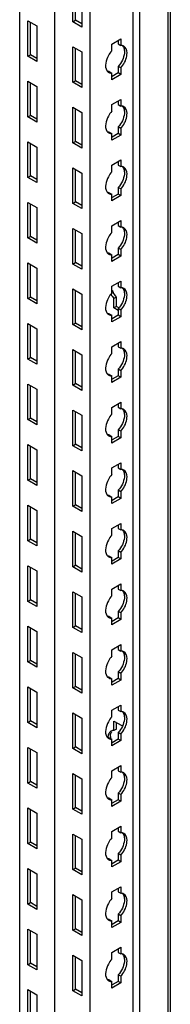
# Model space of a CAD drawing. Header units: millimetres. Extents: x 474 to 1324, y 193 to 2317.
# Tile 23 of 39: x 732 to 783, y 1263 to 1595. Entities that reach past the tile are written whole.
import ezdxf

# ---------------------------------------------------------------- set-up
doc = ezdxf.new("R2010")
doc.units = ezdxf.units.MM
doc.header["$LTSCALE"] = 163.201859
doc.layers.get('0').update_dxf_attribs({"linetype": 'CONTINUOUS'})

msp = doc.modelspace()

# ---------------------------------------------------------------- linework, layer by layer
at = {"color": 7}
for p, q in [((732.45, 744.16), (732.45, 1957.49)), ((744.25, 737.34), (744.25, 1950.67)), ((744.29, 737.32), (744.29, 1950.65)), ((756.13, 730.48), (756.13, 1943.81)), ((770.63, 738.85), (770.63, 1935.45)), ((772.86, 738.51), (772.86, 1934.16)), ((782.47, 744.06), (782.47, 1928.61)), ((783.13, 1928.23), (783.13, 744.98)), ((750.37, 1594.12), (750.37, 1606.12)), ((751.25, 1594.63), (751.25, 1605.61)), ((753.41, 1604.37), (753.41, 1592.36)), ((735.17, 1582.48), (735.17, 1594.49)), ((735.17, 1594.49), (738.21, 1592.73)), ((736.05, 1582.99), (736.05, 1593.98)), ((750.37, 1594.12), (751.25, 1594.63)), ((753.41, 1592.36), (750.37, 1594.12)), ((753.41, 1593.38), (751.25, 1594.63)), ((738.21, 1592.73), (738.21, 1580.73)), ((763.45, 1586.61), (766.49, 1588.36)), ((763.45, 1584.38), (763.45, 1586.61)), ((765.61, 1587.85), (765.61, 1586.65)), ((765.61, 1586.65), (766.49, 1586.14)), ((766.49, 1588.36), (766.49, 1586.14)), ((750.37, 1573.71), (750.37, 1585.71)), ((750.37, 1585.71), (753.41, 1583.95)), ((751.25, 1574.22), (751.25, 1585.2)), ((753.41, 1583.95), (753.41, 1571.95)), ((735.17, 1582.48), (736.05, 1582.99)), ((738.21, 1580.73), (735.17, 1582.48)), ((738.21, 1581.75), (736.05, 1582.99)), ((762.57, 1577.34), (763.45, 1576.83)), ((763.45, 1574.6), (763.45, 1576.83)), ((765.61, 1576.87), (763.53, 1575.67)), ((765.61, 1579.1), (765.61, 1576.87)), ((766.49, 1578.59), (765.61, 1579.1)), ((766.49, 1576.36), (765.61, 1576.87)), ((766.49, 1578.59), (766.49, 1576.36)), ((735.17, 1562.07), (735.17, 1574.07)), ((735.17, 1574.07), (738.21, 1572.32)), ((736.05, 1562.58), (736.05, 1573.56)), ((750.37, 1573.71), (751.25, 1574.22)), ((753.41, 1571.95), (750.37, 1573.71)), ((753.41, 1572.97), (751.25, 1574.22)), ((766.49, 1576.36), (763.45, 1574.6)), ((738.21, 1572.32), (738.21, 1560.32)), ((763.45, 1566.19), (766.49, 1567.95)), ((765.61, 1567.44), (765.61, 1566.24)), ((766.49, 1567.95), (766.49, 1565.72)), ((750.37, 1553.29), (750.37, 1565.3)), ((750.37, 1565.3), (753.41, 1563.54)), ((751.25, 1553.8), (751.25, 1564.79)), ((753.41, 1563.54), (753.41, 1551.54)), ((763.45, 1563.97), (763.45, 1566.19)), ((765.61, 1566.24), (766.49, 1565.72)), ((735.17, 1562.07), (736.05, 1562.58)), ((738.21, 1560.32), (735.17, 1562.07)), ((738.21, 1561.34), (736.05, 1562.58)), ((762.57, 1556.93), (763.45, 1556.42)), ((765.61, 1558.68), (765.61, 1556.46)), ((766.49, 1558.17), (765.61, 1558.68)), ((766.49, 1558.17), (766.49, 1555.95)), ((735.17, 1541.66), (735.17, 1553.66)), ((735.17, 1553.66), (738.21, 1551.91)), ((750.37, 1553.29), (751.25, 1553.8)), ((753.41, 1551.54), (750.37, 1553.29)), ((753.41, 1552.56), (751.25, 1553.8)), ((763.45, 1554.19), (763.45, 1556.42)), ((766.49, 1555.95), (763.45, 1554.19)), ((765.61, 1556.46), (763.53, 1555.26)), ((766.49, 1555.95), (765.61, 1556.46)), ((736.05, 1542.17), (736.05, 1553.15)), ((738.21, 1551.91), (738.21, 1539.9)), ((763.45, 1545.78), (766.49, 1547.54)), ((765.61, 1547.03), (765.61, 1545.82)), ((766.49, 1547.54), (766.49, 1545.31)), ((750.37, 1532.88), (750.37, 1544.88)), ((750.37, 1544.88), (753.41, 1543.13)), ((751.25, 1533.39), (751.25, 1544.37)), ((763.45, 1543.56), (763.45, 1545.78)), ((765.61, 1545.82), (766.49, 1545.31)), ((735.17, 1541.66), (736.05, 1542.17)), ((738.21, 1539.9), (735.17, 1541.66)), ((738.21, 1540.92), (736.05, 1542.17)), ((753.41, 1543.13), (753.41, 1531.13)), ((765.61, 1538.27), (765.61, 1536.05)), ((766.49, 1537.76), (765.61, 1538.27)), ((766.49, 1537.76), (766.49, 1535.53)), ((735.17, 1521.25), (735.17, 1533.25)), ((735.17, 1533.25), (738.21, 1531.49)), ((750.37, 1532.88), (751.25, 1533.39)), ((753.41, 1532.15), (751.25, 1533.39)), ((762.57, 1536.51), (763.45, 1536)), ((763.45, 1533.78), (763.45, 1536)), ((766.49, 1535.53), (763.45, 1533.78)), ((765.61, 1536.05), (763.53, 1534.85)), ((766.49, 1535.53), (765.61, 1536.05)), ((736.05, 1521.76), (736.05, 1532.74)), ((738.21, 1531.49), (738.21, 1519.49)), ((753.41, 1531.13), (750.37, 1532.88)), ((763.45, 1525.37), (766.49, 1527.12)), ((765.61, 1526.61), (765.61, 1525.41)), ((766.49, 1527.12), (766.49, 1524.9)), ((750.37, 1512.47), (750.37, 1524.47)), ((750.37, 1524.47), (753.41, 1522.72)), ((751.25, 1512.98), (751.25, 1523.96)), ((763.45, 1523.14), (763.45, 1525.37)), ((765.61, 1525.41), (766.49, 1524.9)), ((735.17, 1521.25), (736.05, 1521.76)), ((738.21, 1519.49), (735.17, 1521.25)), ((738.21, 1520.51), (736.05, 1521.76)), ((753.41, 1522.72), (753.41, 1510.71)), ((765.61, 1517.86), (765.61, 1515.63)), ((766.49, 1517.35), (765.61, 1517.86)), ((766.49, 1517.35), (766.49, 1515.12)), ((762.57, 1516.1), (763.45, 1515.59)), ((763.45, 1513.37), (763.45, 1515.59)), ((766.49, 1515.12), (763.45, 1513.37)), ((765.61, 1515.63), (763.53, 1514.43)), ((766.49, 1515.12), (765.61, 1515.63)), ((735.17, 1500.83), (735.17, 1512.84)), ((735.17, 1512.84), (738.21, 1511.08)), ((736.05, 1501.34), (736.05, 1512.33)), ((738.21, 1511.08), (738.21, 1499.08)), ((750.37, 1512.47), (751.25, 1512.98)), ((753.41, 1510.71), (750.37, 1512.47)), ((753.41, 1511.73), (751.25, 1512.98)), ((763.45, 1504.96), (766.49, 1506.71)), ((766.49, 1506.71), (766.49, 1504.49)), ((750.37, 1492.06), (750.37, 1504.06)), ((750.37, 1504.06), (753.41, 1502.3)), ((751.25, 1492.57), (751.25, 1503.55)), ((763.45, 1502.73), (763.45, 1504.96)), ((765.61, 1506.2), (765.61, 1505)), ((765.61, 1505), (766.49, 1504.49)), ((735.17, 1500.83), (736.05, 1501.34)), ((738.21, 1499.08), (735.17, 1500.83)), ((738.21, 1500.1), (736.05, 1501.34)), ((753.41, 1502.3), (753.41, 1490.3)), ((765.04, 1501.32), (764.16, 1500.81)), ((764.16, 1497.65), (764.16, 1500.81)), ((765.04, 1498.16), (765.04, 1501.32)), ((765.04, 1498.16), (764.16, 1497.65)), ((765.61, 1496.81), (764.16, 1497.65)), ((765.78, 1497.74), (765.04, 1498.16)), ((765.61, 1497.45), (765.61, 1495.22)), ((766.49, 1496.93), (765.61, 1497.45)), ((766.49, 1496.93), (766.49, 1494.71)), ((762.57, 1495.69), (763.45, 1495.18)), ((763.45, 1492.95), (763.45, 1495.18)), ((766.49, 1494.71), (763.45, 1492.95)), ((765.61, 1495.22), (763.53, 1494.02)), ((766.49, 1494.71), (765.61, 1495.22)), ((735.17, 1480.42), (735.17, 1492.42)), ((735.17, 1492.42), (738.21, 1490.67)), ((736.05, 1480.93), (736.05, 1491.91)), ((738.21, 1490.67), (738.21, 1478.67)), ((750.37, 1492.06), (751.25, 1492.57)), ((753.41, 1490.3), (750.37, 1492.06)), ((753.41, 1491.32), (751.25, 1492.57)), ((750.37, 1471.64), (750.37, 1483.65)), ((750.37, 1483.65), (753.41, 1481.89)), ((763.45, 1484.54), (766.49, 1486.3)), ((763.45, 1482.32), (763.45, 1484.54)), ((765.61, 1485.79), (765.61, 1484.58)), ((765.61, 1484.58), (766.49, 1484.07)), ((766.49, 1486.3), (766.49, 1484.07)), ((735.17, 1480.42), (736.05, 1480.93)), ((738.21, 1478.67), (735.17, 1480.42)), ((738.21, 1479.69), (736.05, 1480.93)), ((751.25, 1472.15), (751.25, 1483.14)), ((753.41, 1481.89), (753.41, 1469.89)), ((765.61, 1477.03), (765.61, 1474.81)), ((766.49, 1476.52), (765.61, 1477.03)), ((762.57, 1475.28), (763.45, 1474.77)), ((763.45, 1472.54), (763.45, 1474.77)), ((766.49, 1474.3), (763.45, 1472.54)), ((765.61, 1474.81), (763.53, 1473.61)), ((766.49, 1474.3), (765.61, 1474.81)), ((766.49, 1476.52), (766.49, 1474.3)), ((735.17, 1460.01), (735.17, 1472.01)), ((735.17, 1472.01), (738.21, 1470.26)), ((736.05, 1460.52), (736.05, 1471.5)), ((738.21, 1470.26), (738.21, 1458.25)), ((750.37, 1471.64), (751.25, 1472.15)), ((753.41, 1469.89), (750.37, 1471.64)), ((753.41, 1470.91), (751.25, 1472.15)), ((763.45, 1464.13), (766.49, 1465.89)), ((763.45, 1461.91), (763.45, 1464.13)), ((765.61, 1465.38), (765.61, 1464.17)), ((765.61, 1464.17), (766.49, 1463.66)), ((766.49, 1465.89), (766.49, 1463.66)), ((735.17, 1460.01), (736.05, 1460.52)), ((738.21, 1459.27), (736.05, 1460.52)), ((750.37, 1451.23), (750.37, 1463.23)), ((750.37, 1463.23), (753.41, 1461.48)), ((751.25, 1451.74), (751.25, 1462.72)), ((753.41, 1461.48), (753.41, 1449.48)), ((738.21, 1458.25), (735.17, 1460.01)), ((762.57, 1454.86), (763.45, 1454.35)), ((763.45, 1452.13), (763.45, 1454.35)), ((766.49, 1453.88), (763.45, 1452.13)), ((765.61, 1454.39), (763.53, 1453.2)), ((765.61, 1456.62), (765.61, 1454.39)), ((766.49, 1456.11), (765.61, 1456.62)), ((766.49, 1453.88), (765.61, 1454.39)), ((766.49, 1456.11), (766.49, 1453.88)), ((735.17, 1439.6), (735.17, 1451.6)), ((735.17, 1451.6), (738.21, 1449.84)), ((736.05, 1440.11), (736.05, 1451.09)), ((750.37, 1451.23), (751.25, 1451.74)), ((753.41, 1449.48), (750.37, 1451.23)), ((753.41, 1450.5), (751.25, 1451.74)), ((738.21, 1449.84), (738.21, 1437.84)), ((763.45, 1443.72), (766.49, 1445.47)), ((763.45, 1441.49), (763.45, 1443.72)), ((765.61, 1444.96), (765.61, 1443.76)), ((765.61, 1443.76), (766.49, 1443.25)), ((766.49, 1445.47), (766.49, 1443.25)), ((750.37, 1430.82), (750.37, 1442.82)), ((750.37, 1442.82), (753.41, 1441.07)), ((751.25, 1431.33), (751.25, 1442.31)), ((753.41, 1441.07), (753.41, 1429.06)), ((735.17, 1439.6), (736.05, 1440.11)), ((738.21, 1437.84), (735.17, 1439.6)), ((738.21, 1438.86), (736.05, 1440.11)), ((762.57, 1434.45), (763.45, 1433.94)), ((763.45, 1431.72), (763.45, 1433.94)), ((765.61, 1433.98), (763.53, 1432.78)), ((765.61, 1436.21), (765.61, 1433.98)), ((766.49, 1435.7), (765.61, 1436.21)), ((766.49, 1433.47), (765.61, 1433.98)), ((766.49, 1435.7), (766.49, 1433.47)), ((735.17, 1419.18), (735.17, 1431.19)), ((735.17, 1431.19), (738.21, 1429.43)), ((736.05, 1419.69), (736.05, 1430.68)), ((750.37, 1430.82), (751.25, 1431.33)), ((753.41, 1429.06), (750.37, 1430.82)), ((753.41, 1430.08), (751.25, 1431.33)), ((766.49, 1433.47), (763.45, 1431.72)), ((738.21, 1429.43), (738.21, 1417.43)), ((763.45, 1423.31), (766.49, 1425.06)), ((765.61, 1424.55), (765.61, 1423.35)), ((766.49, 1425.06), (766.49, 1422.84)), ((750.37, 1410.41), (750.37, 1422.41)), ((750.37, 1422.41), (753.41, 1420.65)), ((751.25, 1410.92), (751.25, 1421.9)), ((753.41, 1420.65), (753.41, 1408.65)), ((763.45, 1421.08), (763.45, 1423.31)), ((765.61, 1423.35), (766.49, 1422.84)), ((735.17, 1419.18), (736.05, 1419.69)), ((738.21, 1417.43), (735.17, 1419.18)), ((738.21, 1418.45), (736.05, 1419.69)), ((762.57, 1414.04), (763.45, 1413.53)), ((765.61, 1415.8), (765.61, 1413.57)), ((766.49, 1415.28), (765.61, 1415.8)), ((766.49, 1415.28), (766.49, 1413.06)), ((735.17, 1398.77), (735.17, 1410.77)), ((735.17, 1410.77), (738.21, 1409.02)), ((750.37, 1410.41), (751.25, 1410.92)), ((753.41, 1409.67), (751.25, 1410.92)), ((763.45, 1411.3), (763.45, 1413.53)), ((766.49, 1413.06), (763.45, 1411.3)), ((765.61, 1413.57), (763.53, 1412.37)), ((766.49, 1413.06), (765.61, 1413.57)), ((736.05, 1399.28), (736.05, 1410.26)), ((738.21, 1409.02), (738.21, 1397.02)), ((753.41, 1408.65), (750.37, 1410.41)), ((763.45, 1402.89), (766.49, 1404.65)), ((765.61, 1404.14), (765.61, 1402.93)), ((766.49, 1404.65), (766.49, 1402.42)), ((750.37, 1389.99), (750.37, 1402)), ((750.37, 1402), (753.41, 1400.24)), ((751.25, 1390.5), (751.25, 1401.49)), ((763.45, 1400.67), (763.45, 1402.89)), ((765.61, 1402.93), (766.49, 1402.42)), ((735.17, 1398.77), (736.05, 1399.28)), ((738.21, 1397.02), (735.17, 1398.77)), ((738.21, 1398.04), (736.05, 1399.28)), ((753.41, 1400.24), (753.41, 1388.24)), ((765.61, 1395.38), (765.61, 1393.16)), ((766.49, 1394.87), (765.61, 1395.38)), ((766.49, 1394.87), (766.49, 1392.65)), ((762.57, 1393.63), (763.45, 1393.12)), ((763.45, 1390.89), (763.45, 1393.12)), ((766.49, 1392.65), (763.45, 1390.89)), ((765.61, 1393.16), (763.53, 1391.96)), ((766.49, 1392.65), (765.61, 1393.16)), ((735.17, 1378.36), (735.17, 1390.36)), ((735.17, 1390.36), (738.21, 1388.61)), ((736.05, 1378.87), (736.05, 1389.85)), ((738.21, 1388.61), (738.21, 1376.6)), ((750.37, 1389.99), (751.25, 1390.5)), ((753.41, 1388.24), (750.37, 1389.99)), ((753.41, 1389.26), (751.25, 1390.5)), ((763.45, 1382.48), (766.49, 1384.24)), ((766.49, 1384.24), (766.49, 1382.01)), ((750.37, 1369.58), (750.37, 1381.58)), ((750.37, 1381.58), (753.41, 1379.83)), ((751.25, 1370.09), (751.25, 1381.07)), ((763.45, 1380.26), (763.45, 1382.48)), ((765.61, 1383.73), (765.61, 1382.52)), ((765.61, 1382.52), (766.49, 1382.01)), ((735.17, 1378.36), (736.05, 1378.87)), ((738.21, 1376.6), (735.17, 1378.36)), ((738.21, 1377.62), (736.05, 1378.87)), ((753.41, 1379.83), (753.41, 1367.83)), ((765.61, 1374.97), (765.61, 1372.74)), ((766.49, 1374.46), (765.61, 1374.97)), ((766.49, 1374.46), (766.49, 1372.23)), ((762.57, 1373.21), (763.45, 1372.7)), ((763.45, 1370.48), (763.45, 1372.7)), ((766.49, 1372.23), (763.45, 1370.48)), ((765.61, 1372.74), (763.53, 1371.55)), ((766.49, 1372.23), (765.61, 1372.74)), ((735.17, 1357.95), (735.17, 1369.95)), ((735.17, 1369.95), (738.21, 1368.19)), ((736.05, 1358.46), (736.05, 1369.44)), ((738.21, 1368.19), (738.21, 1356.19)), ((750.37, 1369.58), (751.25, 1370.09)), ((753.41, 1367.83), (750.37, 1369.58)), ((753.41, 1368.85), (751.25, 1370.09)), ((750.37, 1349.17), (750.37, 1361.17)), ((750.37, 1361.17), (753.41, 1359.42)), ((763.45, 1362.07), (766.49, 1363.82)), ((763.45, 1359.84), (763.45, 1362.07)), ((765.61, 1363.31), (765.61, 1362.11)), ((765.61, 1362.11), (766.49, 1361.6)), ((766.49, 1363.82), (766.49, 1361.6)), ((735.17, 1357.95), (736.05, 1358.46)), ((738.21, 1356.19), (735.17, 1357.95)), ((738.21, 1357.21), (736.05, 1358.46)), ((751.25, 1349.68), (751.25, 1360.66)), ((753.41, 1359.42), (753.41, 1347.41)), ((764.16, 1355.23), (764.16, 1358.44)), ((764.16, 1358.44), (766.79, 1356.92)), ((765.04, 1355.74), (765.04, 1357.92)), ((765.04, 1355.74), (764.16, 1355.23)), ((765.61, 1354.56), (765.61, 1352.33)), ((766.49, 1354.05), (765.61, 1354.56)), ((766.49, 1354.05), (766.49, 1351.82)), ((762.57, 1352.8), (763.45, 1352.29)), ((763.45, 1350.07), (763.45, 1352.29)), ((766.49, 1351.82), (763.45, 1350.07)), ((765.61, 1352.33), (763.53, 1351.13)), ((766.49, 1351.82), (765.61, 1352.33)), ((735.17, 1337.53), (735.17, 1349.54)), ((735.17, 1349.54), (738.21, 1347.78)), ((736.05, 1338.04), (736.05, 1349.03)), ((738.21, 1347.78), (738.21, 1335.78)), ((750.37, 1349.17), (751.25, 1349.68)), ((753.41, 1347.41), (750.37, 1349.17)), ((753.41, 1348.43), (751.25, 1349.68)), ((750.37, 1328.76), (750.37, 1340.76)), ((750.37, 1340.76), (753.41, 1339)), ((763.45, 1341.66), (766.49, 1343.41)), ((763.45, 1339.43), (763.45, 1341.66)), ((765.61, 1342.9), (765.61, 1341.7)), ((765.61, 1341.7), (766.49, 1341.19)), ((766.49, 1343.41), (766.49, 1341.19)), ((735.17, 1337.53), (736.05, 1338.04)), ((738.21, 1335.78), (735.17, 1337.53)), ((738.21, 1336.8), (736.05, 1338.04)), ((751.25, 1329.27), (751.25, 1340.25)), ((753.41, 1339), (753.41, 1327)), ((765.61, 1334.14), (765.61, 1331.92)), ((766.49, 1333.63), (765.61, 1334.14)), ((762.57, 1332.39), (763.45, 1331.88)), ((763.45, 1329.65), (763.45, 1331.88)), ((766.49, 1331.41), (763.45, 1329.65)), ((765.61, 1331.92), (763.53, 1330.72)), ((766.49, 1331.41), (765.61, 1331.92)), ((766.49, 1333.63), (766.49, 1331.41)), ((735.17, 1317.12), (735.17, 1329.12)), ((735.17, 1329.12), (738.21, 1327.37)), ((736.05, 1317.63), (736.05, 1328.61)), ((750.37, 1328.76), (751.25, 1329.27)), ((753.41, 1327), (750.37, 1328.76)), ((753.41, 1328.02), (751.25, 1329.27)), ((738.21, 1327.37), (738.21, 1315.36)), ((763.45, 1321.24), (766.49, 1323)), ((763.45, 1319.02), (763.45, 1321.24)), ((765.61, 1322.49), (765.61, 1321.28)), ((765.61, 1321.28), (766.49, 1320.77)), ((766.49, 1323), (766.49, 1320.77)), ((735.17, 1317.12), (736.05, 1317.63)), ((738.21, 1316.39), (736.05, 1317.63)), ((750.37, 1308.34), (750.37, 1320.35)), ((750.37, 1320.35), (753.41, 1318.59)), ((751.25, 1308.85), (751.25, 1319.84)), ((753.41, 1318.59), (753.41, 1306.59)), ((738.21, 1315.36), (735.17, 1317.12)), ((762.57, 1311.98), (763.45, 1311.47)), ((763.45, 1309.24), (763.45, 1311.47)), ((766.49, 1311), (763.45, 1309.24)), ((765.61, 1311.51), (763.53, 1310.31)), ((765.61, 1313.73), (765.61, 1311.51)), ((766.49, 1313.22), (765.61, 1313.73)), ((766.49, 1311), (765.61, 1311.51)), ((766.49, 1313.22), (766.49, 1311)), ((735.17, 1296.71), (735.17, 1308.71)), ((735.17, 1308.71), (738.21, 1306.95)), ((736.05, 1297.22), (736.05, 1308.2)), ((750.37, 1308.34), (751.25, 1308.85)), ((753.41, 1306.59), (750.37, 1308.34)), ((753.41, 1307.61), (751.25, 1308.85)), ((738.21, 1306.95), (738.21, 1294.95)), ((763.45, 1300.83), (766.49, 1302.59)), ((765.61, 1302.08), (765.61, 1300.87)), ((766.49, 1302.59), (766.49, 1300.36)), ((750.37, 1287.93), (750.37, 1299.93)), ((750.37, 1299.93), (753.41, 1298.18)), ((751.25, 1288.44), (751.25, 1299.42)), ((753.41, 1298.18), (753.41, 1286.18)), ((763.45, 1298.61), (763.45, 1300.83)), ((765.61, 1300.87), (766.49, 1300.36)), ((735.17, 1296.71), (736.05, 1297.22)), ((738.21, 1294.95), (735.17, 1296.71)), ((738.21, 1295.97), (736.05, 1297.22)), ((762.57, 1291.56), (763.45, 1291.05)), ((763.45, 1288.83), (763.45, 1291.05)), ((765.61, 1291.09), (763.53, 1289.9)), ((765.61, 1293.32), (765.61, 1291.09)), ((766.49, 1292.81), (765.61, 1293.32)), ((766.49, 1290.58), (765.61, 1291.09)), ((766.49, 1292.81), (766.49, 1290.58)), ((735.17, 1276.3), (735.17, 1288.3)), ((735.17, 1288.3), (738.21, 1286.54)), ((736.05, 1276.81), (736.05, 1287.79)), ((750.37, 1287.93), (751.25, 1288.44)), ((753.41, 1286.18), (750.37, 1287.93)), ((753.41, 1287.2), (751.25, 1288.44)), ((766.49, 1290.58), (763.45, 1288.83)), ((738.21, 1286.54), (738.21, 1274.54)), ((763.45, 1280.42), (766.49, 1282.17)), ((765.61, 1281.66), (765.61, 1280.46)), ((766.49, 1282.17), (766.49, 1279.95)), ((750.37, 1267.52), (750.37, 1279.52)), ((750.37, 1279.52), (753.41, 1277.77)), ((751.25, 1268.03), (751.25, 1279.01)), ((753.41, 1277.77), (753.41, 1265.76)), ((763.45, 1278.19), (763.45, 1280.42)), ((765.61, 1280.46), (766.49, 1279.95)), ((735.17, 1276.3), (736.05, 1276.81)), ((738.21, 1274.54), (735.17, 1276.3)), ((738.21, 1275.56), (736.05, 1276.81)), ((762.57, 1271.15), (763.45, 1270.64)), ((765.61, 1272.91), (765.61, 1270.68)), ((766.49, 1272.4), (765.61, 1272.91)), ((766.49, 1272.4), (766.49, 1270.17)), ((735.17, 1255.88), (735.17, 1267.89)), ((735.17, 1267.89), (738.21, 1266.13)), ((750.37, 1267.52), (751.25, 1268.03)), ((753.41, 1266.78), (751.25, 1268.03)), ((763.45, 1268.42), (763.45, 1270.64)), ((766.49, 1270.17), (763.45, 1268.42)), ((765.61, 1270.68), (763.53, 1269.48)), ((766.49, 1270.17), (765.61, 1270.68)), ((736.05, 1256.39), (736.05, 1267.37)), ((738.21, 1266.13), (738.21, 1254.13)), ((753.41, 1265.76), (750.37, 1267.52))]:
    msp.add_line(p, q, dxfattribs=at)
for centre, radius, start, end in [((763.27, 1578.55), 1.71, 226.6668, 240.1461), ((763.27, 1558.14), 1.71, 226.6668, 240.1461), ((763.27, 1537.73), 1.71, 226.6668, 240.1461), ((763.27, 1517.31), 1.71, 226.6668, 240.1461), ((771.53, 1507.1), 8.69, 204.4453, 208.722), ((763.27, 1496.9), 1.71, 226.6668, 240.1461), ((763.27, 1476.49), 1.71, 226.6668, 240.1461), ((763.27, 1456.08), 1.71, 226.6668, 240.1461), ((763.27, 1435.66), 1.71, 226.6668, 240.1461), ((763.27, 1415.25), 1.71, 226.6668, 240.1461), ((763.27, 1394.84), 1.71, 226.6668, 240.1461), ((763.27, 1374.43), 1.71, 226.6668, 240.1461), ((765.4, 1353.65), 2.35, 149.9653, 156.92), ((763.27, 1354.01), 1.71, 226.6668, 240.1461), ((767.94, 1353.19), 4.95, 180.0371, 183.4754), ((768.49, 1353.22), 5.49, 183.4586, 185.9558), ((763.27, 1333.6), 1.71, 226.6668, 240.1461), ((763.27, 1313.19), 1.71, 226.6668, 240.1461), ((763.27, 1292.78), 1.71, 226.6668, 240.1461), ((763.27, 1272.36), 1.71, 226.6668, 240.1461)]:
    msp.add_arc(centre, radius, start, end, dxfattribs=at)
for points, knots in [([(763.45, 1584.38), (763, 1583.87), (761.68, 1581.99), (760.89, 1579.1), (761.79, 1577.68)], [0, 0, 0, 0, 0.288497, 1, 1, 1, 1]), ([(767.6, 1584.95), (767.7, 1584.51), (767.74, 1582.37), (766.71, 1580.32), (765.61, 1579.1)], [0, 0, 0, 0, 0.217202, 1, 1, 1, 1]), ([(766.9, 1586.11), (766.84, 1586.12), (766.7, 1586.14), (766.56, 1586.14), (766.49, 1586.14)], [0, 0, 0, 0, 0.493256, 1, 1, 1, 1]), ([(768.49, 1582.58), (768.55, 1582.94), (768.68, 1584.09), (768.23, 1585.49), (767.52, 1585.9)], [0, 0, 0, 0, 0.308884, 1, 1, 1, 1]), ([(761.79, 1577.68), (761.84, 1577.61), (761.93, 1577.48), (762.04, 1577.36), (762.1, 1577.31)], [0, 0, 0, 0, 0.507362, 1, 1, 1, 1]), ([(762.57, 1577.34), (762.5, 1577.34), (762.36, 1577.34), (762.22, 1577.35), (762.16, 1577.36)], [0, 0, 0, 0, 0.506746, 1, 1, 1, 1]), ([(762.96, 1576.87), (763.04, 1576.85), (763.2, 1576.83), (763.37, 1576.83), (763.45, 1576.83)], [0, 0, 0, 0, 0.492174, 1, 1, 1, 1]), ([(763.45, 1563.97), (763, 1563.46), (761.68, 1561.58), (760.89, 1558.69), (761.79, 1557.27)], [0, 0, 0, 0, 0.288497, 1, 1, 1, 1]), ([(767.6, 1564.54), (767.7, 1564.1), (767.74, 1561.96), (766.71, 1559.91), (765.61, 1558.68)], [0, 0, 0, 0, 0.217202, 1, 1, 1, 1]), ([(766.9, 1565.7), (766.84, 1565.71), (766.7, 1565.73), (766.56, 1565.73), (766.49, 1565.72)], [0, 0, 0, 0, 0.493256, 1, 1, 1, 1]), ([(768.49, 1562.17), (768.55, 1562.53), (768.68, 1563.68), (768.23, 1565.08), (767.52, 1565.49)], [0, 0, 0, 0, 0.308884, 1, 1, 1, 1]), ([(761.79, 1557.27), (761.84, 1557.2), (761.93, 1557.07), (762.04, 1556.95), (762.1, 1556.89)], [0, 0, 0, 0, 0.507362, 1, 1, 1, 1]), ([(762.57, 1556.93), (762.5, 1556.92), (762.36, 1556.93), (762.22, 1556.94), (762.16, 1556.95)], [0, 0, 0, 0, 0.506746, 1, 1, 1, 1]), ([(762.96, 1556.45), (763.04, 1556.44), (763.2, 1556.42), (763.37, 1556.41), (763.45, 1556.42)], [0, 0, 0, 0, 0.492174, 1, 1, 1, 1]), ([(763.45, 1543.56), (763, 1543.05), (761.68, 1541.16), (760.89, 1538.28), (761.79, 1536.86)], [0, 0, 0, 0, 0.288497, 1, 1, 1, 1]), ([(767.6, 1544.13), (767.7, 1543.68), (767.74, 1541.55), (766.71, 1539.5), (765.61, 1538.27)], [0, 0, 0, 0, 0.217202, 1, 1, 1, 1]), ([(766.9, 1545.29), (766.84, 1545.3), (766.7, 1545.31), (766.56, 1545.32), (766.49, 1545.31)], [0, 0, 0, 0, 0.493256, 1, 1, 1, 1]), ([(768.49, 1541.76), (768.55, 1542.12), (768.68, 1543.27), (768.23, 1544.67), (767.52, 1545.07)], [0, 0, 0, 0, 0.308884, 1, 1, 1, 1]), ([(761.79, 1536.86), (761.84, 1536.79), (761.93, 1536.66), (762.04, 1536.54), (762.1, 1536.48)], [0, 0, 0, 0, 0.507362, 1, 1, 1, 1]), ([(762.57, 1536.51), (762.5, 1536.51), (762.36, 1536.51), (762.22, 1536.53), (762.16, 1536.54)], [0, 0, 0, 0, 0.506746, 1, 1, 1, 1]), ([(762.96, 1536.04), (763.04, 1536.03), (763.2, 1536), (763.37, 1536), (763.45, 1536)], [0, 0, 0, 0, 0.492174, 1, 1, 1, 1]), ([(767.6, 1523.72), (767.7, 1523.27), (767.74, 1521.14), (766.71, 1519.08), (765.61, 1517.86)], [0, 0, 0, 0, 0.217202, 1, 1, 1, 1]), ([(766.9, 1524.88), (766.84, 1524.89), (766.7, 1524.9), (766.56, 1524.9), (766.49, 1524.9)], [0, 0, 0, 0, 0.493256, 1, 1, 1, 1]), ([(768.49, 1521.34), (768.55, 1521.7), (768.68, 1522.86), (768.23, 1524.25), (767.52, 1524.66)], [0, 0, 0, 0, 0.308884, 1, 1, 1, 1]), ([(763.45, 1523.14), (763, 1522.64), (761.68, 1520.75), (760.89, 1517.87), (761.79, 1516.44)], [0, 0, 0, 0, 0.288497, 1, 1, 1, 1]), ([(761.79, 1516.44), (761.84, 1516.38), (761.93, 1516.24), (762.04, 1516.12), (762.1, 1516.07)], [0, 0, 0, 0, 0.507362, 1, 1, 1, 1]), ([(762.57, 1516.1), (762.5, 1516.1), (762.36, 1516.1), (762.22, 1516.11), (762.16, 1516.13)], [0, 0, 0, 0, 0.506746, 1, 1, 1, 1]), ([(762.96, 1515.63), (763.04, 1515.61), (763.2, 1515.59), (763.37, 1515.59), (763.45, 1515.59)], [0, 0, 0, 0, 0.492174, 1, 1, 1, 1]), ([(766.9, 1504.46), (766.84, 1504.47), (766.7, 1504.49), (766.56, 1504.49), (766.49, 1504.49)], [0, 0, 0, 0, 0.493256, 1, 1, 1, 1]), ([(768.49, 1500.93), (768.55, 1501.29), (768.68, 1502.44), (768.23, 1503.84), (767.52, 1504.25)], [0, 0, 0, 0, 0.308884, 1, 1, 1, 1]), ([(763.45, 1502.73), (763, 1502.22), (761.68, 1500.34), (760.89, 1497.45), (761.79, 1496.03)], [0, 0, 0, 0, 0.288497, 1, 1, 1, 1]), ([(767.6, 1503.3), (767.7, 1502.86), (767.74, 1500.72), (766.71, 1498.67), (765.61, 1497.45)], [0, 0, 0, 0, 0.217202, 1, 1, 1, 1]), ([(761.79, 1496.03), (761.84, 1495.96), (761.93, 1495.83), (762.04, 1495.71), (762.1, 1495.66)], [0, 0, 0, 0, 0.507362, 1, 1, 1, 1]), ([(762.57, 1495.69), (762.5, 1495.69), (762.36, 1495.69), (762.22, 1495.7), (762.16, 1495.71)], [0, 0, 0, 0, 0.506746, 1, 1, 1, 1]), ([(762.96, 1495.22), (763.04, 1495.2), (763.2, 1495.18), (763.37, 1495.18), (763.45, 1495.18)], [0, 0, 0, 0, 0.492174, 1, 1, 1, 1]), ([(766.9, 1484.05), (766.84, 1484.06), (766.7, 1484.08), (766.56, 1484.08), (766.49, 1484.07)], [0, 0, 0, 0, 0.493256, 1, 1, 1, 1]), ([(768.49, 1480.52), (768.55, 1480.88), (768.68, 1482.03), (768.23, 1483.43), (767.52, 1483.84)], [0, 0, 0, 0, 0.308884, 1, 1, 1, 1]), ([(763.45, 1482.32), (763, 1481.81), (761.68, 1479.93), (760.89, 1477.04), (761.79, 1475.62)], [0, 0, 0, 0, 0.288497, 1, 1, 1, 1]), ([(767.6, 1482.89), (767.7, 1482.45), (767.74, 1480.31), (766.71, 1478.26), (765.61, 1477.03)], [0, 0, 0, 0, 0.217202, 1, 1, 1, 1]), ([(761.79, 1475.62), (761.84, 1475.55), (761.93, 1475.42), (762.04, 1475.3), (762.1, 1475.24)], [0, 0, 0, 0, 0.507362, 1, 1, 1, 1]), ([(762.57, 1475.28), (762.5, 1475.27), (762.36, 1475.28), (762.22, 1475.29), (762.16, 1475.3)], [0, 0, 0, 0, 0.506746, 1, 1, 1, 1]), ([(762.96, 1474.8), (763.04, 1474.79), (763.2, 1474.77), (763.37, 1474.76), (763.45, 1474.77)], [0, 0, 0, 0, 0.492174, 1, 1, 1, 1]), ([(766.9, 1463.64), (766.84, 1463.65), (766.7, 1463.66), (766.56, 1463.66), (766.49, 1463.66)], [0, 0, 0, 0, 0.493256, 1, 1, 1, 1]), ([(763.45, 1461.91), (763, 1461.4), (761.68, 1459.51), (760.89, 1456.63), (761.79, 1455.21)], [0, 0, 0, 0, 0.288497, 1, 1, 1, 1]), ([(767.6, 1462.48), (767.7, 1462.03), (767.74, 1459.9), (766.71, 1457.85), (765.61, 1456.62)], [0, 0, 0, 0, 0.217202, 1, 1, 1, 1]), ([(768.49, 1460.11), (768.55, 1460.47), (768.68, 1461.62), (768.23, 1463.02), (767.52, 1463.42)], [0, 0, 0, 0, 0.308884, 1, 1, 1, 1]), ([(761.79, 1455.21), (761.84, 1455.14), (761.93, 1455.01), (762.04, 1454.89), (762.1, 1454.83)], [0, 0, 0, 0, 0.507362, 1, 1, 1, 1]), ([(762.57, 1454.86), (762.5, 1454.86), (762.36, 1454.86), (762.22, 1454.88), (762.16, 1454.89)], [0, 0, 0, 0, 0.506746, 1, 1, 1, 1]), ([(762.96, 1454.39), (763.04, 1454.38), (763.2, 1454.35), (763.37, 1454.35), (763.45, 1454.35)], [0, 0, 0, 0, 0.492174, 1, 1, 1, 1]), ([(763.45, 1441.49), (763, 1440.99), (761.68, 1439.1), (760.89, 1436.22), (761.79, 1434.79)], [0, 0, 0, 0, 0.288497, 1, 1, 1, 1]), ([(767.6, 1442.07), (767.7, 1441.62), (767.74, 1439.49), (766.71, 1437.43), (765.61, 1436.21)], [0, 0, 0, 0, 0.217202, 1, 1, 1, 1]), ([(766.9, 1443.23), (766.84, 1443.24), (766.7, 1443.25), (766.56, 1443.25), (766.49, 1443.25)], [0, 0, 0, 0, 0.493256, 1, 1, 1, 1]), ([(768.49, 1439.69), (768.55, 1440.05), (768.68, 1441.21), (768.23, 1442.6), (767.52, 1443.01)], [0, 0, 0, 0, 0.308884, 1, 1, 1, 1]), ([(761.79, 1434.79), (761.84, 1434.72), (761.93, 1434.59), (762.04, 1434.47), (762.1, 1434.42)], [0, 0, 0, 0, 0.507362, 1, 1, 1, 1]), ([(762.57, 1434.45), (762.5, 1434.45), (762.36, 1434.45), (762.22, 1434.46), (762.16, 1434.48)], [0, 0, 0, 0, 0.506746, 1, 1, 1, 1]), ([(762.96, 1433.98), (763.04, 1433.96), (763.2, 1433.94), (763.37, 1433.94), (763.45, 1433.94)], [0, 0, 0, 0, 0.492174, 1, 1, 1, 1]), ([(763.45, 1421.08), (763, 1420.57), (761.68, 1418.69), (760.89, 1415.8), (761.79, 1414.38)], [0, 0, 0, 0, 0.288497, 1, 1, 1, 1]), ([(767.6, 1421.65), (767.7, 1421.21), (767.74, 1419.07), (766.71, 1417.02), (765.61, 1415.8)], [0, 0, 0, 0, 0.217202, 1, 1, 1, 1]), ([(766.9, 1422.81), (766.84, 1422.82), (766.7, 1422.84), (766.56, 1422.84), (766.49, 1422.84)], [0, 0, 0, 0, 0.493256, 1, 1, 1, 1]), ([(768.49, 1419.28), (768.55, 1419.64), (768.68, 1420.79), (768.23, 1422.19), (767.52, 1422.6)], [0, 0, 0, 0, 0.308884, 1, 1, 1, 1]), ([(761.79, 1414.38), (761.84, 1414.31), (761.93, 1414.18), (762.04, 1414.06), (762.1, 1414.01)], [0, 0, 0, 0, 0.507362, 1, 1, 1, 1]), ([(762.57, 1414.04), (762.5, 1414.04), (762.36, 1414.04), (762.22, 1414.05), (762.16, 1414.06)], [0, 0, 0, 0, 0.506746, 1, 1, 1, 1]), ([(762.96, 1413.57), (763.04, 1413.55), (763.2, 1413.53), (763.37, 1413.53), (763.45, 1413.53)], [0, 0, 0, 0, 0.492174, 1, 1, 1, 1]), ([(763.45, 1400.67), (763, 1400.16), (761.68, 1398.28), (760.89, 1395.39), (761.79, 1393.97)], [0, 0, 0, 0, 0.288497, 1, 1, 1, 1]), ([(767.6, 1401.24), (767.7, 1400.8), (767.74, 1398.66), (766.71, 1396.61), (765.61, 1395.38)], [0, 0, 0, 0, 0.217202, 1, 1, 1, 1]), ([(766.9, 1402.4), (766.84, 1402.41), (766.7, 1402.43), (766.56, 1402.43), (766.49, 1402.42)], [0, 0, 0, 0, 0.493256, 1, 1, 1, 1]), ([(768.49, 1398.87), (768.55, 1399.23), (768.68, 1400.38), (768.23, 1401.78), (767.52, 1402.19)], [0, 0, 0, 0, 0.308884, 1, 1, 1, 1]), ([(761.79, 1393.97), (761.84, 1393.9), (761.93, 1393.77), (762.04, 1393.65), (762.1, 1393.59)], [0, 0, 0, 0, 0.507362, 1, 1, 1, 1]), ([(762.57, 1393.63), (762.5, 1393.62), (762.36, 1393.63), (762.22, 1393.64), (762.16, 1393.65)], [0, 0, 0, 0, 0.506746, 1, 1, 1, 1]), ([(762.96, 1393.15), (763.04, 1393.14), (763.2, 1393.12), (763.37, 1393.11), (763.45, 1393.12)], [0, 0, 0, 0, 0.492174, 1, 1, 1, 1]), ([(767.6, 1380.83), (767.7, 1380.38), (767.74, 1378.25), (766.71, 1376.2), (765.61, 1374.97)], [0, 0, 0, 0, 0.217202, 1, 1, 1, 1]), ([(766.9, 1381.99), (766.84, 1382), (766.7, 1382.01), (766.56, 1382.01), (766.49, 1382.01)], [0, 0, 0, 0, 0.493256, 1, 1, 1, 1]), ([(768.49, 1378.46), (768.55, 1378.82), (768.68, 1379.97), (768.23, 1381.37), (767.52, 1381.77)], [0, 0, 0, 0, 0.308884, 1, 1, 1, 1]), ([(763.45, 1380.26), (763, 1379.75), (761.68, 1377.86), (760.89, 1374.98), (761.79, 1373.56)], [0, 0, 0, 0, 0.288497, 1, 1, 1, 1]), ([(761.79, 1373.56), (761.84, 1373.49), (761.93, 1373.36), (762.04, 1373.24), (762.1, 1373.18)], [0, 0, 0, 0, 0.507362, 1, 1, 1, 1]), ([(762.57, 1373.21), (762.5, 1373.21), (762.36, 1373.21), (762.22, 1373.23), (762.16, 1373.24)], [0, 0, 0, 0, 0.506746, 1, 1, 1, 1]), ([(762.96, 1372.74), (763.04, 1372.73), (763.2, 1372.7), (763.37, 1372.7), (763.45, 1372.7)], [0, 0, 0, 0, 0.492174, 1, 1, 1, 1]), ([(766.9, 1361.58), (766.84, 1361.59), (766.7, 1361.6), (766.56, 1361.6), (766.49, 1361.6)], [0, 0, 0, 0, 0.493256, 1, 1, 1, 1]), ([(768.49, 1358.04), (768.55, 1358.4), (768.68, 1359.56), (768.23, 1360.95), (767.52, 1361.36)], [0, 0, 0, 0, 0.308884, 1, 1, 1, 1]), ([(763.45, 1359.84), (763, 1359.34), (761.68, 1357.45), (760.89, 1354.56), (761.79, 1353.14)], [0, 0, 0, 0, 0.288497, 1, 1, 1, 1]), ([(767.6, 1360.42), (767.7, 1359.97), (767.74, 1357.84), (766.71, 1355.78), (765.61, 1354.56)], [0, 0, 0, 0, 0.217202, 1, 1, 1, 1]), ([(764.16, 1355.22), (764.08, 1355.23), (763.92, 1355.22), (763.76, 1355.2), (763.69, 1355.19)], [0, 0, 0, 0, 0.507742, 1, 1, 1, 1]), ([(761.79, 1353.14), (761.84, 1353.07), (761.93, 1352.94), (762.04, 1352.82), (762.1, 1352.77)], [0, 0, 0, 0, 0.507362, 1, 1, 1, 1]), ([(762.17, 1353.38), (762.15, 1353.31), (762.13, 1353.17), (762.12, 1353.03), (762.12, 1352.96)], [0, 0, 0, 0, 0.492946, 1, 1, 1, 1]), ([(762.57, 1352.8), (762.5, 1352.8), (762.36, 1352.8), (762.22, 1352.81), (762.16, 1352.82)], [0, 0, 0, 0, 0.506746, 1, 1, 1, 1]), ([(762.96, 1352.33), (763.04, 1352.31), (763.2, 1352.29), (763.37, 1352.29), (763.45, 1352.29)], [0, 0, 0, 0, 0.492174, 1, 1, 1, 1]), ([(766.9, 1341.16), (766.84, 1341.17), (766.7, 1341.19), (766.56, 1341.19), (766.49, 1341.19)], [0, 0, 0, 0, 0.493256, 1, 1, 1, 1]), ([(768.49, 1337.63), (768.55, 1337.99), (768.68, 1339.14), (768.23, 1340.54), (767.52, 1340.95)], [0, 0, 0, 0, 0.308884, 1, 1, 1, 1]), ([(763.45, 1339.43), (763, 1338.92), (761.68, 1337.04), (760.89, 1334.15), (761.79, 1332.73)], [0, 0, 0, 0, 0.288497, 1, 1, 1, 1]), ([(767.6, 1340), (767.7, 1339.56), (767.74, 1337.42), (766.71, 1335.37), (765.61, 1334.14)], [0, 0, 0, 0, 0.217202, 1, 1, 1, 1]), ([(761.79, 1332.73), (761.84, 1332.66), (761.93, 1332.53), (762.04, 1332.41), (762.1, 1332.36)], [0, 0, 0, 0, 0.507362, 1, 1, 1, 1]), ([(762.57, 1332.39), (762.5, 1332.39), (762.36, 1332.39), (762.22, 1332.4), (762.16, 1332.41)], [0, 0, 0, 0, 0.506746, 1, 1, 1, 1]), ([(762.96, 1331.92), (763.04, 1331.9), (763.2, 1331.88), (763.37, 1331.88), (763.45, 1331.88)], [0, 0, 0, 0, 0.492174, 1, 1, 1, 1]), ([(763.45, 1319.02), (763, 1318.51), (761.68, 1316.63), (760.89, 1313.74), (761.79, 1312.32)], [0, 0, 0, 0, 0.288497, 1, 1, 1, 1]), ([(767.6, 1319.59), (767.7, 1319.15), (767.74, 1317.01), (766.71, 1314.96), (765.61, 1313.73)], [0, 0, 0, 0, 0.217202, 1, 1, 1, 1]), ([(766.9, 1320.75), (766.84, 1320.76), (766.7, 1320.78), (766.56, 1320.78), (766.49, 1320.77)], [0, 0, 0, 0, 0.493256, 1, 1, 1, 1]), ([(768.49, 1317.22), (768.55, 1317.58), (768.68, 1318.73), (768.23, 1320.13), (767.52, 1320.54)], [0, 0, 0, 0, 0.308884, 1, 1, 1, 1]), ([(761.79, 1312.32), (761.84, 1312.25), (761.93, 1312.12), (762.04, 1312), (762.1, 1311.94)], [0, 0, 0, 0, 0.507362, 1, 1, 1, 1]), ([(762.57, 1311.98), (762.5, 1311.97), (762.36, 1311.97), (762.22, 1311.99), (762.16, 1312)], [0, 0, 0, 0, 0.506746, 1, 1, 1, 1]), ([(762.96, 1311.5), (763.04, 1311.49), (763.2, 1311.47), (763.37, 1311.46), (763.45, 1311.47)], [0, 0, 0, 0, 0.492174, 1, 1, 1, 1]), ([(763.45, 1298.61), (763, 1298.1), (761.68, 1296.21), (760.89, 1293.33), (761.79, 1291.91)], [0, 0, 0, 0, 0.288497, 1, 1, 1, 1]), ([(767.6, 1299.18), (767.7, 1298.73), (767.74, 1296.6), (766.71, 1294.55), (765.61, 1293.32)], [0, 0, 0, 0, 0.217202, 1, 1, 1, 1]), ([(766.9, 1300.34), (766.84, 1300.35), (766.7, 1300.36), (766.56, 1300.36), (766.49, 1300.36)], [0, 0, 0, 0, 0.493256, 1, 1, 1, 1]), ([(768.49, 1296.81), (768.55, 1297.17), (768.68, 1298.32), (768.23, 1299.72), (767.52, 1300.12)], [0, 0, 0, 0, 0.308884, 1, 1, 1, 1]), ([(761.79, 1291.91), (761.84, 1291.84), (761.93, 1291.71), (762.04, 1291.59), (762.1, 1291.53)], [0, 0, 0, 0, 0.507362, 1, 1, 1, 1]), ([(762.57, 1291.56), (762.5, 1291.56), (762.36, 1291.56), (762.22, 1291.58), (762.16, 1291.59)], [0, 0, 0, 0, 0.506746, 1, 1, 1, 1]), ([(762.96, 1291.09), (763.04, 1291.08), (763.2, 1291.05), (763.37, 1291.05), (763.45, 1291.05)], [0, 0, 0, 0, 0.492174, 1, 1, 1, 1]), ([(763.45, 1278.19), (763, 1277.69), (761.68, 1275.8), (760.89, 1272.91), (761.79, 1271.49)], [0, 0, 0, 0, 0.288497, 1, 1, 1, 1]), ([(767.6, 1278.77), (767.7, 1278.32), (767.74, 1276.19), (766.71, 1274.13), (765.61, 1272.91)], [0, 0, 0, 0, 0.217202, 1, 1, 1, 1]), ([(766.9, 1279.93), (766.84, 1279.94), (766.7, 1279.95), (766.56, 1279.95), (766.49, 1279.95)], [0, 0, 0, 0, 0.493256, 1, 1, 1, 1]), ([(768.49, 1276.39), (768.55, 1276.75), (768.68, 1277.91), (768.23, 1279.3), (767.52, 1279.71)], [0, 0, 0, 0, 0.308884, 1, 1, 1, 1]), ([(761.79, 1271.49), (761.84, 1271.42), (761.93, 1271.29), (762.04, 1271.17), (762.1, 1271.12)], [0, 0, 0, 0, 0.507362, 1, 1, 1, 1]), ([(762.57, 1271.15), (762.5, 1271.15), (762.36, 1271.15), (762.22, 1271.16), (762.16, 1271.17)], [0, 0, 0, 0, 0.506746, 1, 1, 1, 1]), ([(762.96, 1270.68), (763.04, 1270.66), (763.2, 1270.64), (763.37, 1270.64), (763.45, 1270.64)], [0, 0, 0, 0, 0.492174, 1, 1, 1, 1])]:
    msp.add_open_spline(points, degree=3, knots=knots, dxfattribs=at)
for points in [[(767.52, 1585.9), (767.33, 1586.01), (767.12, 1586.08), (766.9, 1586.11)], [(766.96, 1586.17), (767.29, 1585.86), (767.5, 1585.4), (767.6, 1584.95)], [(766.49, 1578.59), (767.49, 1579.69), (768.23, 1581.12), (768.49, 1582.58)], [(762.42, 1577.07), (762.59, 1576.97), (762.77, 1576.9), (762.96, 1576.87)], [(767.52, 1565.49), (767.33, 1565.6), (767.12, 1565.67), (766.9, 1565.7)], [(766.96, 1565.76), (767.29, 1565.44), (767.5, 1564.99), (767.6, 1564.54)], [(766.49, 1558.17), (767.49, 1559.28), (768.23, 1560.7), (768.49, 1562.17)], [(762.42, 1556.66), (762.59, 1556.56), (762.77, 1556.49), (762.96, 1556.45)], [(767.52, 1545.07), (767.33, 1545.18), (767.12, 1545.26), (766.9, 1545.29)], [(766.96, 1545.35), (767.29, 1545.03), (767.5, 1544.58), (767.6, 1544.13)], [(766.49, 1537.76), (767.49, 1538.87), (768.23, 1540.29), (768.49, 1541.76)], [(762.42, 1536.24), (762.59, 1536.15), (762.77, 1536.08), (762.96, 1536.04)], [(767.52, 1524.66), (767.33, 1524.77), (767.12, 1524.84), (766.9, 1524.88)], [(766.96, 1524.93), (767.29, 1524.62), (767.5, 1524.16), (767.6, 1523.72)], [(766.49, 1517.35), (767.49, 1518.46), (768.23, 1519.88), (768.49, 1521.34)], [(762.42, 1515.83), (762.59, 1515.73), (762.77, 1515.67), (762.96, 1515.63)], [(767.52, 1504.25), (767.33, 1504.36), (767.12, 1504.43), (766.9, 1504.46)], [(766.96, 1504.52), (767.29, 1504.21), (767.5, 1503.75), (767.6, 1503.3)], [(763.16, 1502.18), (763.45, 1501.69), (763.78, 1501.23), (764.16, 1500.81)], [(765.04, 1501.32), (764.61, 1501.81), (764.23, 1502.35), (763.91, 1502.92)], [(766.49, 1496.93), (767.49, 1498.04), (768.23, 1499.47), (768.49, 1500.93)], [(762.42, 1495.42), (762.59, 1495.32), (762.77, 1495.25), (762.96, 1495.22)], [(767.52, 1483.84), (767.33, 1483.95), (767.12, 1484.02), (766.9, 1484.05)], [(766.96, 1484.11), (767.29, 1483.79), (767.5, 1483.34), (767.6, 1482.89)], [(766.49, 1476.52), (767.49, 1477.63), (768.23, 1479.05), (768.49, 1480.52)], [(762.42, 1475), (762.59, 1474.91), (762.77, 1474.84), (762.96, 1474.8)], [(767.52, 1463.42), (767.33, 1463.53), (767.12, 1463.6), (766.9, 1463.64)], [(766.96, 1463.69), (767.29, 1463.38), (767.5, 1462.93), (767.6, 1462.48)], [(766.49, 1456.11), (767.49, 1457.22), (768.23, 1458.64), (768.49, 1460.11)], [(762.42, 1454.59), (762.59, 1454.5), (762.77, 1454.43), (762.96, 1454.39)], [(767.52, 1443.01), (767.33, 1443.12), (767.12, 1443.19), (766.9, 1443.23)], [(766.96, 1443.28), (767.29, 1442.97), (767.5, 1442.51), (767.6, 1442.07)], [(766.49, 1435.7), (767.49, 1436.81), (768.23, 1438.23), (768.49, 1439.69)], [(762.42, 1434.18), (762.59, 1434.08), (762.77, 1434.02), (762.96, 1433.98)], [(767.52, 1422.6), (767.33, 1422.71), (767.12, 1422.78), (766.9, 1422.81)], [(766.96, 1422.87), (767.29, 1422.56), (767.5, 1422.1), (767.6, 1421.65)], [(766.49, 1415.28), (767.49, 1416.39), (768.23, 1417.82), (768.49, 1419.28)], [(762.42, 1413.77), (762.59, 1413.67), (762.77, 1413.6), (762.96, 1413.57)], [(767.52, 1402.19), (767.33, 1402.29), (767.12, 1402.37), (766.9, 1402.4)], [(766.96, 1402.46), (767.29, 1402.14), (767.5, 1401.69), (767.6, 1401.24)], [(766.49, 1394.87), (767.49, 1395.98), (768.23, 1397.4), (768.49, 1398.87)], [(762.42, 1393.35), (762.59, 1393.26), (762.77, 1393.19), (762.96, 1393.15)], [(767.52, 1381.77), (767.33, 1381.88), (767.12, 1381.95), (766.9, 1381.99)], [(766.96, 1382.04), (767.29, 1381.73), (767.5, 1381.28), (767.6, 1380.83)], [(766.49, 1374.46), (767.49, 1375.57), (768.23, 1376.99), (768.49, 1378.46)], [(762.42, 1372.94), (762.59, 1372.85), (762.77, 1372.78), (762.96, 1372.74)], [(767.52, 1361.36), (767.33, 1361.47), (767.12, 1361.54), (766.9, 1361.58)], [(766.96, 1361.63), (767.29, 1361.32), (767.5, 1360.86), (767.6, 1360.42)], [(766.49, 1354.05), (767.49, 1355.16), (768.23, 1356.58), (768.49, 1358.04)], [(762.36, 1354.06), (762.27, 1353.84), (762.21, 1353.61), (762.17, 1353.38)], [(763.15, 1354.99), (762.8, 1354.79), (762.52, 1354.43), (762.36, 1354.06)], [(762.99, 1353.19), (762.99, 1353.66), (763.06, 1354.14), (763.24, 1354.57)], [(763.69, 1355.19), (763.5, 1355.15), (763.32, 1355.08), (763.15, 1354.99)], [(762.42, 1352.53), (762.59, 1352.43), (762.77, 1352.37), (762.96, 1352.33)], [(767.52, 1340.95), (767.33, 1341.06), (767.12, 1341.13), (766.9, 1341.16)], [(766.96, 1341.22), (767.29, 1340.91), (767.5, 1340.45), (767.6, 1340)], [(766.49, 1333.63), (767.49, 1334.74), (768.23, 1336.16), (768.49, 1337.63)], [(762.42, 1332.12), (762.59, 1332.02), (762.77, 1331.95), (762.96, 1331.92)], [(767.52, 1320.54), (767.33, 1320.64), (767.12, 1320.72), (766.9, 1320.75)], [(766.96, 1320.81), (767.29, 1320.49), (767.5, 1320.04), (767.6, 1319.59)], [(766.49, 1313.22), (767.49, 1314.33), (768.23, 1315.75), (768.49, 1317.22)], [(762.42, 1311.7), (762.59, 1311.61), (762.77, 1311.54), (762.96, 1311.5)], [(767.52, 1300.12), (767.33, 1300.23), (767.12, 1300.3), (766.9, 1300.34)], [(766.96, 1300.39), (767.29, 1300.08), (767.5, 1299.63), (767.6, 1299.18)], [(766.49, 1292.81), (767.49, 1293.92), (768.23, 1295.34), (768.49, 1296.81)], [(762.42, 1291.29), (762.59, 1291.2), (762.77, 1291.13), (762.96, 1291.09)], [(767.52, 1279.71), (767.33, 1279.82), (767.12, 1279.89), (766.9, 1279.93)], [(766.96, 1279.98), (767.29, 1279.67), (767.5, 1279.21), (767.6, 1278.77)], [(766.49, 1272.4), (767.49, 1273.5), (768.23, 1274.93), (768.49, 1276.39)], [(762.42, 1270.88), (762.59, 1270.78), (762.77, 1270.72), (762.96, 1270.68)]]:
    msp.add_open_spline(points, degree=3, dxfattribs=at)

doc.saveas('drawing.dxf')
